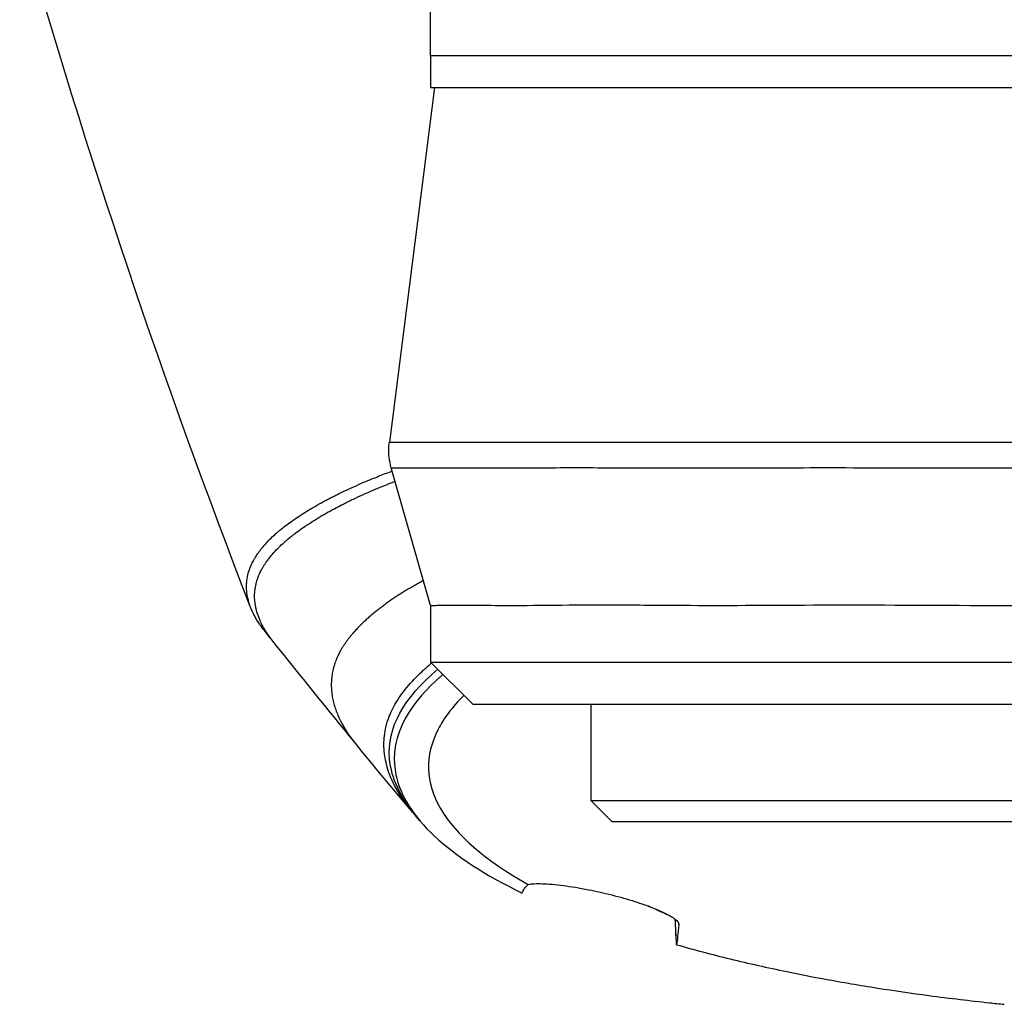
# Model space of a CAD drawing. Header units: millimetres. Extents: x 0 to 4378, y 0 to 2397.
# Tile 148 of 256: x 696 to 742, y 1960 to 2007. Entities that reach past the tile are written whole.
import ezdxf

# ---------------------------------------------------------------- set-up
doc = ezdxf.new("R2010")
doc.units = ezdxf.units.MM
doc.header["$LTSCALE"] = 0.2

# ---------------------------------------------------------------- blocks, each defined once
blk = doc.blocks.new('A$C67cfe5fe')
for p, q in [((-39, -171.4), (-39, -166.9)), ((-39, -171.4), (39, -171.4)), ((-39, -171.4), (39, -171.4)), ((-39, -171.4), (-39, -172.9)), ((-38.817, -172.9), (-40.94, -189.566)), ((-39, -172.9), (39, -172.9)), ((-40.94, -189.566), (-40.94, -189.566)), ((-36.517, -189.566), (-36.517, -189.566)), ((-34.663, -189.566), (-34.663, -189.566)), ((-26.929, -189.566), (-26.929, -189.566)), ((-13.986, -189.566), (-13.986, -189.566)), ((-39, -197.248), (-40.851, -190.77)), ((-46.309, -193.904), (-46.309, -193.904)), ((-39, -197.248), (-39, -199.9)), ((-42.886, -198.837), (-42.886, -198.837)), ((-42.865, -198.811), (-42.866, -198.81)), ((-42.866, -198.811), (-42.866, -198.811)), ((-42.775, -198.694), (-42.774, -198.695)), ((-42.978, -198.962), (-42.978, -198.962)), ((-39, -199.9), (39, -199.9)), ((-37, -201.9), (-39, -199.9)), ((-39.957, -200.91), (-39.956, -200.91)), ((-39.613, -201.148), (-39.612, -201.148)), ((37, -201.9), (-37, -201.9)), ((-31.475, -201.9), (-31.475, -206.4)), ((-40.487, -202.377), (-40.487, -202.377)), ((-40.448, -202.304), (-40.448, -202.304)), ((-40.448, -202.305), (-40.448, -202.305)), ((-42.971, -203.119), (-42.971, -203.119)), ((-42.534, -203.719), (-42.534, -203.719)), ((-31.475, -206.4), (31.475, -206.4)), ((-30.475, -207.4), (-31.475, -206.4)), ((30.475, -207.4), (-30.475, -207.4)), ((-27.343, -212.227), (-27.343, -212.204)), ((-27.447, -213.159), (-27.447, -213.159))]:
    blk.add_line(p, q)
blk.add_ellipse((-46.011, -183.366), major_axis=(-9.94, 30.198), ratio=0.127216, start_param=1.89198, end_param=1.891985)
for points in [[(-47.476, -197.288), (-51.495, -186.907), (-55.159, -176.095), (-58.309, -164.95)], [(-40.851, -190.77), (-40.851, -190.77), (-40.851, -190.77), (-40.851, -190.77)], [(-46.416, -198.913), (-46.547, -198.75), (-46.678, -198.587), (-46.81, -198.424)], [(-42.534, -203.719), (-43.83, -202.127), (-45.12, -200.526), (-46.416, -198.913)], [(-39.923, -206.859), (-40.807, -205.829), (-41.666, -204.785), (-42.534, -203.719)], [(-39.656, -207.178), (-39.657, -207.178), (-39.657, -207.177), (-39.658, -207.176)], [(-39.477, -207.39), (-39.537, -207.32), (-39.597, -207.249), (-39.656, -207.178)], [(-34.417, -210.344), (-34.43, -210.355), (-34.443, -210.368), (-34.456, -210.38)]]:
    blk.add_open_spline(points, degree=3)
for points, knots in [([(-40.849, -190.77), (-40.939, -190.455), (-40.977, -190.121), (-40.957, -189.718), (-40.95, -189.642), (-40.94, -189.566)], [0, 0, 0, 0, 0.0981981, 0.0981981, 0.1210621, 0.1210621, 0.1210621, 0.1210621]), ([(-40.94, -189.566), (-40.94, -189.566), (-40.937, -189.566), (-40.932, -189.566), (-40.887, -189.566), (-40.651, -189.566), (-40.226, -189.566), (-39.801, -189.566), (-39.184, -189.566), (-38.398, -189.566), (-37.612, -189.566), (-36.654, -189.566), (-35.521, -189.566), (-34.387, -189.566), (-33.077, -189.566), (-31.639, -189.566), (-30.201, -189.566), (-28.624, -189.566), (-26.907, -189.566), (-25.19, -189.566), (-23.331, -189.566), (-21.398, -189.566), (-18.004, -189.566), (-14.3, -189.566), (-10.424, -189.566)], [-0.5034941, -0.5034941, -0.5034941, -0.5034941, -0.4959406, -0.4959406, -0.4959406, -0.4320026, -0.4320026, -0.4320026, -0.3680646, -0.3680646, -0.3680646, -0.3041266, -0.3041266, -0.3041266, -0.2401886, -0.2401886, -0.2401886, -0.1762506, -0.1762506, -0.1762506, -0.1123126, -0.1123126, -0.1123126, 0, 0, 0, 0]), ([(-46.81, -198.424), (-46.884, -198.332), (-46.954, -198.239), (-47.019, -198.146), (-47.217, -197.862), (-47.37, -197.576), (-47.475, -197.288), (-47.522, -197.16), (-47.56, -197.031), (-47.588, -196.902), (-47.595, -196.87), (-47.639, -196.712), (-47.647, -196.427), (-47.649, -196.361), (-47.649, -196.29), (-47.644, -196.211), (-47.641, -196.145), (-47.634, -196.073), (-47.622, -195.996), (-47.603, -195.867), (-47.57, -195.723), (-47.516, -195.566), (-47.503, -195.53), (-47.489, -195.493), (-47.475, -195.456), (-47.461, -195.422), (-47.447, -195.387), (-47.431, -195.352), (-47.416, -195.317), (-47.399, -195.281), (-47.381, -195.245), (-47.364, -195.21), (-47.345, -195.174), (-47.326, -195.138), (-47.318, -195.124), (-47.311, -195.11), (-47.303, -195.096), (-47.291, -195.074), (-47.278, -195.053), (-47.266, -195.031), (-47.245, -194.995), (-47.223, -194.96), (-47.2, -194.925), (-47.154, -194.852), (-47.106, -194.781), (-47.055, -194.712), (-47.001, -194.639), (-46.946, -194.569), (-46.889, -194.5), (-46.829, -194.427), (-46.767, -194.357), (-46.703, -194.289), (-46.635, -194.216), (-46.566, -194.146), (-46.496, -194.078), (-46.421, -194.005), (-46.345, -193.936), (-46.269, -193.868), (-46.229, -193.833), (-46.189, -193.798), (-46.149, -193.764), (-46.107, -193.729), (-46.065, -193.694), (-46.023, -193.66), (-45.934, -193.587), (-45.845, -193.518), (-45.757, -193.452), (-45.661, -193.379), (-45.566, -193.31), (-45.473, -193.245), (-45.37, -193.172), (-45.269, -193.104), (-45.172, -193.04), (-44.924, -192.877), (-44.702, -192.742), (-44.517, -192.634), (-44.48, -192.612), (-44.444, -192.591), (-44.41, -192.572), (-44.345, -192.535), (-44.286, -192.501), (-44.234, -192.472), (-44.211, -192.459), (-44.187, -192.446), (-44.164, -192.433), (-44.104, -192.4), (-44.043, -192.367), (-43.981, -192.333), (-43.919, -192.3), (-43.857, -192.267), (-43.793, -192.234), (-43.73, -192.201), (-43.666, -192.168), (-43.602, -192.135), (-43.537, -192.102), (-43.472, -192.07), (-43.406, -192.037), (-43.273, -191.971), (-43.139, -191.906), (-43, -191.841), (-42.862, -191.776), (-42.725, -191.713), (-42.579, -191.648), (-42.432, -191.582), (-42.276, -191.514), (-42.139, -191.456), (-42.003, -191.398), (-41.886, -191.349), (-41.765, -191.3), (-41.564, -191.217), (-41.352, -191.133), (-41.133, -191.049), (-41.039, -191.013), (-40.93, -190.971), (-40.806, -190.925)], [0.2611024, 0.2611024, 0.2611024, 0.2611024, 0.2722194, 0.2722194, 0.2722194, 0.3061939, 0.3061939, 0.3061939, 0.3214286, 0.3214286, 0.3214286, 0.3561007, 0.3561007, 0.3561007, 0.3640242, 0.3640242, 0.3640242, 0.3707908, 0.3707908, 0.3707908, 0.3822485, 0.3822485, 0.3822485, 0.384892, 0.384892, 0.384892, 0.3872793, 0.3872793, 0.3872793, 0.389664, 0.389664, 0.389664, 0.3919728, 0.3919728, 0.3919728, 0.3928571, 0.3928571, 0.3928571, 0.3950633, 0.3950633, 0.3950633, 0.39875, 0.39875, 0.39875, 0.4063746, 0.4063746, 0.4063746, 0.4143757, 0.4143757, 0.4143757, 0.4228152, 0.4228152, 0.4228152, 0.4317742, 0.4317742, 0.4317742, 0.4413625, 0.4413625, 0.4413625, 0.4464286, 0.4464286, 0.4464286, 0.4493381, 0.4493381, 0.4493381, 0.4554945, 0.4554945, 0.4554945, 0.4622248, 0.4622248, 0.4622248, 0.4697277, 0.4697277, 0.4697277, 0.4888334, 0.4888334, 0.4888334, 0.492689, 0.492689, 0.492689, 0.5, 0.5, 0.5, 0.5015459, 0.5015459, 0.5015459, 0.5055212, 0.5055212, 0.5055212, 0.5094966, 0.5094966, 0.5094966, 0.5134719, 0.5134719, 0.5134719, 0.5174473, 0.5174473, 0.5174473, 0.525398, 0.525398, 0.525398, 0.5333487, 0.5333487, 0.5333487, 0.5412994, 0.5412994, 0.5412994, 0.5492501, 0.5492501, 0.5492501, 0.5625, 0.5625, 0.5625, 0.5721056, 0.5721056, 0.5721056, 0.5721056]), ([(-40.851, -190.77), (-40.851, -190.77), (-40.848, -190.77), (-40.843, -190.77), (-40.828, -190.77), (-40.794, -190.77), (-40.745, -190.77), (-40.462, -190.769), (-39.643, -190.768), (-38.911, -190.769), (-38.724, -190.769), (-38.542, -190.769), (-38.371, -190.769), (-37.801, -190.769), (-37.235, -190.77), (-36.761, -190.77), (-36.195, -190.77), (-35.765, -190.77), (-35.557, -190.77), (-34.037, -190.768), (-32.756, -190.768), (-32.15, -190.767), (-31.966, -190.767), (-31.84, -190.767), (-31.777, -190.767), (-31.304, -190.768), (-30.589, -190.768), (-29.565, -190.769), (-28.237, -190.77), (-27.384, -190.77), (-27.148, -190.77), (-27.018, -190.77), (-26.887, -190.77), (-26.756, -190.77), (-25.185, -190.769), (-23.514, -190.768), (-21.774, -190.768), (-20.224, -190.767), (-18.249, -190.768), (-15.826, -190.769), (-15.033, -190.769), (-13.97, -190.769), (-12.633, -190.769), (-11.693, -190.769), (-10.617, -190.77), (-9.411, -190.769)], [-0.5075968, -0.5075968, -0.5075968, -0.5075968, -0.5, -0.5, -0.5, -0.4848641, -0.4848641, -0.4848641, -0.3973591, -0.3973591, -0.3973591, -0.375, -0.375, -0.375, -0.3465594, -0.3465594, -0.3465594, -0.3125, -0.3125, -0.3125, -0.2645883, -0.2645883, -0.2645883, -0.25, -0.25, -0.25, -0.21875, -0.21875, -0.21875, -0.1875, -0.1875, -0.1875, -0.1826751, -0.1826751, -0.1826751, -0.125, -0.125, -0.125, -0.0625, -0.0625, -0.0625, -0.0258077, -0.0258077, -0.0258077, 0, 0, 0, 0]), ([(-46.417, -198.913), (-46.549, -198.748), (-46.641, -198.615), (-46.706, -198.515), (-46.849, -198.296), (-46.947, -198.106), (-47.017, -197.946), (-47.2, -197.528), (-47.218, -197.313), (-47.22, -197.305), (-47.259, -197.105), (-47.275, -196.904), (-47.268, -196.704), (-47.265, -196.634), (-47.26, -196.564), (-47.251, -196.495), (-47.247, -196.46), (-47.242, -196.426), (-47.236, -196.394), (-47.217, -196.279), (-47.191, -196.176), (-47.163, -196.083), (-47.111, -195.914), (-47.053, -195.782), (-47.005, -195.683), (-46.991, -195.653), (-46.975, -195.623), (-46.959, -195.592), (-46.937, -195.549), (-46.913, -195.506), (-46.889, -195.464), (-46.866, -195.424), (-46.842, -195.385), (-46.817, -195.345), (-46.792, -195.306), (-46.766, -195.265), (-46.738, -195.225), (-46.685, -195.147), (-46.626, -195.067), (-46.563, -194.987), (-46.501, -194.909), (-46.434, -194.83), (-46.362, -194.75), (-46.292, -194.672), (-46.217, -194.594), (-46.137, -194.515), (-46.058, -194.437), (-45.975, -194.359), (-45.886, -194.28), (-45.85, -194.248), (-45.814, -194.216), (-45.776, -194.184), (-45.76, -194.17), (-45.707, -194.124), (-45.612, -194.047), (-45.571, -194.014), (-45.523, -193.976), (-45.465, -193.931), (-45.42, -193.896), (-45.37, -193.858), (-45.314, -193.816), (-45.223, -193.748), (-45.117, -193.671), (-44.993, -193.585), (-44.892, -193.515), (-44.778, -193.439), (-44.651, -193.357), (-44.541, -193.286), (-44.421, -193.21), (-44.289, -193.13), (-44.171, -193.058), (-44.043, -192.983), (-43.905, -192.905), (-43.841, -192.869), (-43.774, -192.831), (-43.705, -192.793), (-43.639, -192.757), (-43.57, -192.72), (-43.5, -192.682), (-43.4, -192.629), (-43.297, -192.575), (-43.188, -192.519), (-43.152, -192.501), (-43.114, -192.481), (-43.074, -192.461), (-43.006, -192.427), (-42.932, -192.39), (-42.852, -192.351), (-42.782, -192.317), (-42.706, -192.28), (-42.626, -192.242), (-42.364, -192.117), (-42.048, -191.974), (-41.668, -191.812), (-41.375, -191.688), (-41.044, -191.553), (-40.669, -191.408)], [-0.7598154, -0.7598154, -0.7598154, -0.7598154, -0.7397959, -0.7397959, -0.7397959, -0.7270957, -0.7270957, -0.7270957, -0.6938776, -0.6938776, -0.6938776, -0.6711853, -0.6711853, -0.6711853, -0.6632653, -0.6632653, -0.6632653, -0.660435, -0.660435, -0.660435, -0.6505867, -0.6505867, -0.6505867, -0.6326531, -0.6326531, -0.6326531, -0.6289844, -0.6289844, -0.6289844, -0.6238469, -0.6238469, -0.6238469, -0.6187644, -0.6187644, -0.6187644, -0.613735, -0.613735, -0.613735, -0.6038292, -0.6038292, -0.6038292, -0.5941176, -0.5941176, -0.5941176, -0.5845891, -0.5845891, -0.5845891, -0.5752338, -0.5752338, -0.5752338, -0.5714286, -0.5714286, -0.5714286, -0.5537049, -0.5537049, -0.5537049, -0.546114, -0.546114, -0.546114, -0.5401196, -0.5401196, -0.5401196, -0.5304683, -0.5304683, -0.5304683, -0.5225505, -0.5225505, -0.5225505, -0.515673, -0.515673, -0.515673, -0.5095094, -0.5095094, -0.5095094, -0.5066344, -0.5066344, -0.5066344, -0.5038748, -0.5038748, -0.5038748, -0.5, -0.5, -0.5, -0.4956655, -0.4956655, -0.4956655, -0.4883425, -0.4883425, -0.4883425, -0.4818339, -0.4818339, -0.4818339, -0.4605542, -0.4605542, -0.4605542, -0.4441475, -0.4441475, -0.4441475, -0.4441475]), ([(-39.337, -196.07), (-39.374, -196.09), (-39.486, -196.151), (-39.632, -196.232), (-39.775, -196.314), (-39.881, -196.375), (-39.986, -196.437), (-40.089, -196.499), (-40.191, -196.561), (-40.291, -196.623), (-40.39, -196.685), (-40.488, -196.748), (-40.584, -196.81), (-40.774, -196.936), (-40.988, -197.083), (-41.221, -197.252), (-41.39, -197.38), (-41.527, -197.487), (-41.633, -197.573), (-41.711, -197.637), (-41.788, -197.702), (-41.863, -197.766), (-41.929, -197.824), (-41.994, -197.882), (-42.068, -197.95), (-42.166, -198.041), (-42.26, -198.132), (-42.345, -198.216), (-42.415, -198.289), (-42.489, -198.367), (-42.566, -198.451), (-42.646, -198.541), (-42.713, -198.62), (-42.782, -198.704), (-42.837, -198.773), (-42.89, -198.843), (-42.929, -198.895), (-42.969, -198.951), (-43.011, -199.009), (-43.053, -199.071), (-43.096, -199.136), (-43.139, -199.203), (-43.181, -199.272), (-43.223, -199.344), (-43.264, -199.42), (-43.305, -199.498), (-43.354, -199.596), (-43.404, -199.708), (-43.455, -199.834), (-43.501, -199.961), (-43.545, -200.098), (-43.582, -200.239), (-43.61, -200.373), (-43.64, -200.546), (-43.665, -200.771), (-43.67, -201.047), (-43.652, -201.325), (-43.611, -201.594), (-43.528, -201.954), (-43.386, -202.354), (-43.205, -202.724), (-43.065, -202.969), (-42.962, -203.134), (-42.876, -203.264), (-42.807, -203.361), (-42.743, -203.451), (-42.665, -203.554), (-42.59, -203.65), (-42.546, -203.704), (-42.534, -203.719)], [4.893266, 4.893266, 4.893266, 4.893266, 4.919017, 4.970333, 4.995991, 5.021661, 5.047334, 5.073, 5.098649, 5.124305, 5.149964, 5.175621, 5.201274, 5.226926, 5.329539, 5.38084, 5.432135, 5.483441, 5.50909, 5.534736, 5.560385, 5.586037, 5.611685, 5.628685, 5.655602, 5.691681, 5.736923, 5.762978, 5.791319, 5.821949, 5.854877, 5.890095, 5.927601, 5.947216, 5.988791, 6.007971, 6.028313, 6.049818, 6.07247, 6.096306, 6.121329, 6.147367, 6.174316, 6.202323, 6.231482, 6.261792, 6.293243, 6.344979, 6.38969, 6.438143, 6.490327, 6.546228, 6.597949, 6.642575, 6.741736, 6.851486, 6.95133, 7.051027, 7.150578, 7.349255, 7.493538, 7.558832, 7.619584, 7.67579, 7.7022, 7.727484, 7.774647, 7.81729, 7.834107, 7.834107, 7.834107, 7.834107]), ([(-39, -197.248), (-39, -197.247), (-38.986, -197.244), (-38.919, -197.239), (-38.849, -197.24), (-38.678, -197.235), (-38.592, -197.232), (-38.251, -197.225), (-37.926, -197.222), (-37.177, -197.225), (-36.779, -197.229), (-35.861, -197.238), (-35.34, -197.242), (-33.983, -197.235), (-33.104, -197.221), (-31.556, -197.212), (-30.953, -197.211), (-29.331, -197.216), (-28.271, -197.226), (-25.264, -197.246), (-23.214, -197.228), (-18.536, -197.208), (-15.895, -197.229), (-12.14, -197.241), (-11.129, -197.24), (-8.385, -197.239), (-6.632, -197.24), (-4.355, -197.24), (-3.847, -197.24), (-2.731, -197.24), (-2.124, -197.24), (-0.864, -197.24), (-0.211, -197.241), (0.839, -197.241), (1.235, -197.241), (1.775, -197.24), (1.918, -197.24), (3.42, -197.24), (4.776, -197.233), (10.446, -197.215), (14.618, -197.255), (19.811, -197.224), (21.107, -197.215), (23.152, -197.211), (23.929, -197.213), (26.845, -197.226), (28.809, -197.246), (31.772, -197.223), (32.88, -197.212), (34.836, -197.216), (35.681, -197.231), (37.035, -197.244), (37.565, -197.239), (38.258, -197.239), (38.483, -197.24), (38.816, -197.24), (38.923, -197.239), (38.99, -197.241), (39, -197.241), (39, -197.241)], [-18.187613, -18.187613, -18.187613, -18.187613, -18.013356, -18.013356, -17.752865, -17.752865, -17.569307, -17.569307, -17.129255, -17.129255, -16.762146, -16.762146, -16.387459, -16.387459, -15.882593, -15.882593, -15.586977, -15.586977, -15.126345, -15.126345, -14.357922, -14.357922, -13.491729, -13.491729, -13.178557, -13.178557, -12.649887, -12.649887, -12.498415, -12.498415, -12.318089, -12.318089, -12.124815, -12.124815, -12.007373, -12.007373, -11.964756, -11.964756, -11.555527, -11.555527, -10.242526, -10.242526, -9.787003, -9.787003, -9.494757, -9.494757, -8.658648, -8.658648, -8.069674, -8.069674, -7.481399, -7.481399, -6.943069, -6.943069, -6.570845, -6.570845, -6.198458, -6.198458, -6.048973, -6.048973, -6.048973, -6.048973]), ([(-39.846, -206.953), (-39.975, -206.799), (-40.101, -206.637), (-40.22, -206.47), (-40.268, -206.402), (-40.315, -206.333), (-40.361, -206.264), (-40.911, -205.427), (-41.015, -204.923), (-41.059, -204.759), (-41.069, -204.72), (-41.074, -204.701), (-41.074, -204.7), (-41.105, -204.578), (-41.133, -204.446), (-41.154, -204.307), (-41.16, -204.266), (-41.165, -204.228), (-41.17, -204.192), (-41.184, -204.074), (-41.189, -203.982), (-41.192, -203.915), (-41.2, -203.723), (-41.197, -203.461), (-41.137, -203.133), (-41.055, -202.687), (-40.936, -202.433), (-40.905, -202.36), (-40.806, -202.124), (-40.673, -201.871), (-40.493, -201.602), (-40.312, -201.331), (-40.098, -201.063), (-39.855, -200.798), (-39.845, -200.787), (-39.713, -200.632), (-39.399, -200.338), (-39.296, -200.241), (-39.171, -200.129), (-39.021, -200.002), (-38.999, -199.983), (-38.976, -199.965), (-38.954, -199.946)], [-0.83858, -0.83858, -0.83858, -0.83858, -0.8200156, -0.8200156, -0.8200156, -0.8125, -0.8125, -0.8125, -0.7620675, -0.7620675, -0.7620675, -0.75, -0.75, -0.75, -0.734375, -0.734375, -0.734375, -0.7307388, -0.7307388, -0.7307388, -0.71875, -0.71875, -0.71875, -0.6875, -0.6875, -0.6875, -0.65625, -0.65625, -0.65625, -0.625, -0.625, -0.625, -0.59375, -0.59375, -0.59375, -0.5702728, -0.5702728, -0.5702728, -0.5625, -0.5625, -0.5625, -0.5608761, -0.5608761, -0.5608761, -0.5608761]), ([(-39.658, -207.176), (-40.415, -206.279), (-40.847, -205.357), (-40.929, -204.443), (-41.059, -202.989), (-40.262, -201.573), (-38.658, -200.242)], [0.1452029, 0.1452029, 0.1452029, 0.1452029, 0.2500082, 0.2500082, 0.2500082, 0.4167479, 0.4167479, 0.4167479, 0.4167479]), ([(-38.416, -200.484), (-38.463, -200.524), (-38.509, -200.563), (-39.744, -201.644), (-41.042, -203.233), (-40.427, -206.173), (-39.813, -207.146), (-37.815, -209.019), (-36.433, -209.919), (-34.693, -210.753)], [-4.020705, -4.020705, -4.020705, -4.020705, -3.945591, -3.945591, -1.974095, -1.974095, -0.987299, -0.987299, -0.000001, -0.000001, -0.000001, -0.000001]), ([(-37.436, -201.465), (-37.994, -202.016), (-38.384, -202.549), (-39.288, -204.296), (-39.242, -205.555), (-37.813, -208.032), (-36.432, -209.228), (-34.418, -210.344)], [-3.022599, -3.022599, -3.022599, -3.022599, -2.514487, -2.514487, -1.264317, -1.264317, -0.000001, -0.000001, -0.000001, -0.000001]), ([(-39.658, -207.176), (-39.659, -207.176), (-39.659, -207.175), (-39.66, -207.173), (-39.661, -207.173), (-39.661, -207.172), (-39.662, -207.172), (-39.663, -207.171), (-39.663, -207.17), (-39.665, -207.168), (-39.666, -207.167), (-39.671, -207.161), (-39.675, -207.156), (-39.69, -207.138), (-39.701, -207.125), (-39.747, -207.071), (-39.781, -207.031), (-39.82, -206.984), (-39.825, -206.978), (-39.833, -206.969), (-39.835, -206.966), (-39.839, -206.961), (-39.84, -206.96), (-39.842, -206.957), (-39.843, -206.956), (-39.844, -206.955), (-39.845, -206.954), (-39.845, -206.953)], [0, 0, 0, 0, 0.00067499, 0.00067499, 0.00085961, 0.00085961, 0.00109197, 0.00109197, 0.00129866, 0.00129866, 0.00191874, 0.00191874, 0.00377898, 0.00377898, 0.0093597, 0.0093597, 0.02610185, 0.02610185, 0.02864801, 0.02864801, 0.0299211, 0.0299211, 0.03055764, 0.03055764, 0.03087591, 0.03087591, 0.03119582, 0.03119582, 0.03119582, 0.03119582]), ([(-34.693, -210.753), (-34.675, -210.684), (-34.642, -210.615), (-34.55, -210.478), (-34.491, -210.41), (-34.418, -210.344)], [-0.1210449, -0.1210449, -0.1210449, -0.1210449, -0.0602153, -0.0602153, -0.000001, -0.000001, -0.000001, -0.000001]), ([(-34.418, -210.344), (-34.257, -210.314), (-34.029, -210.303), (-33.469, -210.323), (-33.141, -210.351), (-32.407, -210.446), (-32.008, -210.511), (-31.225, -210.667), (-30.857, -210.749), (-30.112, -210.938), (-29.746, -211.042), (-29.109, -211.244), (-28.841, -211.338), (-28.381, -211.516), (-28.19, -211.599), (-27.845, -211.766), (-27.701, -211.848), (-27.508, -211.982), (-27.445, -212.036), (-27.359, -212.139), (-27.34, -212.186), (-27.343, -212.227)], [-1.150602, -1.150602, -1.150602, -1.150602, -0.989, -0.989, -0.83662, -0.83662, -0.693755, -0.693755, -0.577855, -0.577855, -0.462354, -0.462354, -0.364163, -0.364163, -0.273382, -0.273382, -0.170776, -0.170776, -0.089061, -0.089061, -0.000001, -0.000001, -0.000001, -0.000001]), ([(-27.72, -211.842), (-27.783, -211.814), (-27.847, -211.786), (-27.951, -211.739), (-27.991, -211.721), (-28.081, -211.681), (-28.137, -211.656), (-28.266, -211.598), (-28.339, -211.565), (-28.507, -211.489), (-28.609, -211.443), (-28.727, -211.388), (-28.759, -211.374), (-28.79, -211.36)], [0.0206486, 0.0206486, 0.0206486, 0.0206486, 0.0429228, 0.0429228, 0.057239, 0.057239, 0.0747684, 0.0747684, 0.0970836, 0.0970836, 0.1275598, 0.1275598, 0.1383662, 0.1383662, 0.1383662, 0.1383662]), ([(-27.447, -213.159), (-27.457, -212.956), (-27.468, -212.751), (-27.488, -212.36), (-27.498, -212.174), (-27.507, -211.987)], [-0.4140683, -0.4140683, -0.4140683, -0.4140683, -0.2070418, -0.2070418, -0.0225396, -0.0225396, -0.0225396, -0.0225396]), ([(-27.445, -213.181), (-27.456, -212.98), (-27.466, -212.778), (-27.487, -212.38), (-27.496, -212.184), (-27.506, -211.987)], [0.000001, 0.000001, 0.000001, 0.000001, 0.2015129, 0.2015129, 0.3930326, 0.3930326, 0.3930326, 0.3930326]), ([(-27.343, -212.227), (-27.359, -212.445), (-27.377, -212.634), (-27.411, -212.948), (-27.428, -213.076), (-27.445, -213.181)], [0.000001, 0.000001, 0.000001, 0.000001, 0.476483, 0.476483, 0.9337115, 0.9337115, 0.9337115, 0.9337115]), ([(-27.445, -213.181), (-26.632, -213.414), (-25.79, -213.636), (-24.061, -214.057), (-23.174, -214.256), (-21.667, -214.567), (-21.06, -214.686), (-19.646, -214.946), (-18.832, -215.085), (-17.212, -215.34), (-16.405, -215.457), (-15.102, -215.631), (-14.607, -215.693), (-13.656, -215.807), (-13.199, -215.859), (-12.509, -215.933), (-12.277, -215.957), (-12.044, -215.981)], [0.000001, 0.000001, 0.000001, 0.000001, 0.329785, 0.329785, 0.655784, 0.655784, 0.869551, 0.869551, 1.1471, 1.1471, 1.413768, 1.413768, 1.572185, 1.572185, 1.716378, 1.716378, 1.789039, 1.789039, 1.789039, 1.789039])]:
    blk.add_open_spline(points, degree=3, knots=knots)

msp = doc.modelspace()

# ---------------------------------------------------------------- block references
msp.add_blockref('A$C67cfe5fe', (754.283, 2176.398))

doc.saveas('drawing.dxf')
